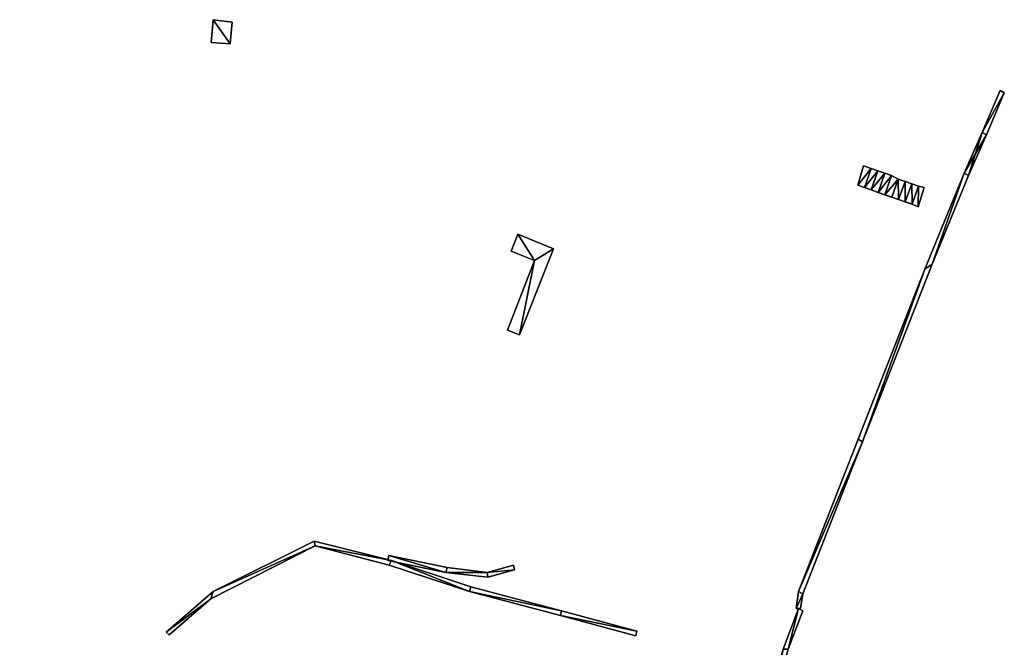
# Model space of a CAD drawing. Header units: inches. Extents: x 92370 to 92610, y 1600246 to 1600363.
# Tile 8 of 8: x 92558 to 92610, y 1600323 to 1600356. Entities that reach past the tile are written whole.
import ezdxf

# ---------------------------------------------------------------- set-up
doc = ezdxf.new("R2010")
doc.units = ezdxf.units.IN
doc.header["$MEASUREMENT"] = 0
doc.layers.add('Objekter_Mur', color=10, linetype='Continuous')

msp = doc.modelspace()

# ---------------------------------------------------------------- meshes
at = {"layer": 'Objekter_Mur', "color": 24, "true_color": 0xaa170d}
mesh = msp.add_polyface(dxfattribs=at)
corners = [(92569.332, 1600354.312, 111.064), (92568.461, 1600355.562, 111.042), (92568.344, 1600354.375, 111.078), (92569.449, 1600355.438, 111.016), (92569.332, 1600354.312, 112.59), (92568.461, 1600355.562, 111.41), (92568.344, 1600354.375, 111.41), (92569.449, 1600355.438, 112.59)]
mesh.append_faces([[corners[k] for k in face] for face in [(6, 5, 2), (5, 1, 2), (5, 7, 3), (5, 3, 1), (7, 4, 0), (7, 0, 3), (4, 6, 0), (6, 2, 0), (6, 5, 2), (5, 1, 2), (5, 7, 3), (5, 3, 1), (7, 4, 0), (7, 0, 3), (4, 7, 5), (4, 5, 6), (4, 7, 5), (4, 5, 6), (0, 3, 1), (0, 1, 2), (0, 3, 1), (0, 1, 2)]], dxfattribs={"color": 254})
mesh = msp.add_polyface(dxfattribs=at)
corners = [(92569.332, 1600354.312, 111.064), (92568.461, 1600355.562, 111.042), (92568.344, 1600354.375, 111.078), (92569.449, 1600355.438, 111.016), (92569.332, 1600354.312, 112.59), (92568.461, 1600355.562, 111.41), (92568.344, 1600354.375, 111.41), (92569.449, 1600355.438, 112.59)]
mesh.append_faces([[corners[k] for k in face] for face in [(6, 5, 2), (5, 1, 2), (5, 7, 3), (5, 3, 1), (7, 4, 0), (7, 0, 3), (4, 6, 0), (6, 2, 0), (6, 5, 2), (5, 1, 2), (5, 7, 3), (5, 3, 1), (7, 4, 0), (7, 0, 3), (4, 7, 5), (4, 5, 6), (4, 7, 5), (4, 5, 6), (0, 3, 1), (0, 1, 2), (0, 3, 1), (0, 1, 2)]])
mesh = msp.add_polyface(dxfattribs=at)
corners = [(92599.188, 1600325.625, 105.413), (92598.977, 1600325.75, 105.762), (92598.844, 1600324.875, 105.449), (92599.078, 1600324.875, 105.137), (92602.312, 1600333.562, 105.41), (92602.086, 1600333.688, 105.743), (92605.551, 1600342.562, 105.77), (92605.934, 1600342.812, 105.433), (92607.609, 1600347.562, 105.651), (92608.547, 1600349.688, 105.213), (92609.699, 1600351.75, 104.892), (92609.48, 1600351.875, 105.016), (92608.766, 1600349.562, 104.963), (92607.828, 1600347.438, 105.345), (92599.188, 1600325.625, 106.39), (92598.977, 1600325.75, 106.39), (92598.844, 1600324.875, 106.13), (92599.078, 1600324.875, 106.13), (92602.312, 1600333.562, 106.39), (92602.086, 1600333.688, 106.39), (92605.551, 1600342.562, 106.26), (92605.934, 1600342.812, 106.26), (92607.609, 1600347.562, 105.93), (92608.547, 1600349.688, 105.5), (92609.699, 1600351.75, 105.5), (92609.48, 1600351.875, 105.5), (92608.766, 1600349.562, 105.5), (92607.828, 1600347.438, 105.93)]
mesh.append_faces([[corners[k] for k in face] for face in [(16, 15, 1), (16, 1, 2), (15, 19, 1), (19, 5, 1), (19, 20, 5), (20, 6, 5), (20, 22, 6), (22, 8, 6), (22, 23, 8), (23, 9, 8), (23, 25, 9), (25, 11, 9), (25, 24, 11), (24, 10, 11), (24, 26, 12), (24, 12, 10), (26, 27, 13), (26, 13, 12), (27, 21, 7), (27, 7, 13), (21, 18, 4), (21, 4, 7), (18, 14, 0), (18, 0, 4), (14, 17, 0), (17, 3, 0), (17, 16, 2), (17, 2, 3), (16, 15, 1), (16, 1, 2), (15, 19, 1), (19, 5, 1), (19, 20, 5), (20, 6, 5), (20, 22, 6), (22, 8, 6), (22, 23, 8), (23, 9, 8), (23, 25, 9), (25, 11, 9), (25, 24, 11), (24, 10, 11), (24, 26, 12), (24, 12, 10), (26, 27, 13), (26, 13, 12), (27, 21, 7), (27, 7, 13), (21, 18, 4), (21, 4, 7), (18, 14, 0), (18, 0, 4), (14, 17, 0), (17, 3, 0), (17, 16, 2), (17, 2, 3), (22, 21, 27), (22, 27, 26), (18, 21, 20), (22, 26, 23), (14, 18, 15), (26, 24, 23), (23, 24, 25), (20, 21, 22), (18, 20, 19), (18, 19, 15), (16, 17, 14), (14, 15, 16), (22, 21, 27), (22, 27, 26), (18, 21, 20), (22, 26, 23), (14, 18, 15), (26, 24, 23), (23, 24, 25), (20, 21, 22), (18, 20, 19), (18, 19, 15), (16, 17, 14), (14, 15, 16), (13, 8, 7), (12, 9, 13), (0, 4, 1), (4, 7, 6), (13, 9, 8), (12, 10, 9), (9, 10, 11), (6, 7, 8), (4, 6, 5), (4, 5, 1), (2, 3, 0), (0, 1, 2), (13, 8, 7), (12, 9, 13), (0, 4, 1), (4, 7, 6), (13, 9, 8), (12, 10, 9), (9, 10, 11), (6, 7, 8), (4, 6, 5), (4, 5, 1), (2, 3, 0), (0, 1, 2)]], dxfattribs={"color": 254})
mesh = msp.add_polyface(dxfattribs=at)
corners = [(92599.188, 1600325.625, 105.413), (92598.977, 1600325.75, 105.762), (92598.844, 1600324.875, 105.449), (92599.078, 1600324.875, 105.137), (92602.312, 1600333.562, 105.41), (92602.086, 1600333.688, 105.743), (92605.551, 1600342.562, 105.77), (92605.934, 1600342.812, 105.433), (92607.609, 1600347.562, 105.651), (92608.547, 1600349.688, 105.213), (92609.699, 1600351.75, 104.892), (92609.48, 1600351.875, 105.016), (92608.766, 1600349.562, 104.963), (92607.828, 1600347.438, 105.345), (92599.188, 1600325.625, 106.39), (92598.977, 1600325.75, 106.39), (92598.844, 1600324.875, 106.13), (92599.078, 1600324.875, 106.13), (92602.312, 1600333.562, 106.39), (92602.086, 1600333.688, 106.39), (92605.551, 1600342.562, 106.26), (92605.934, 1600342.812, 106.26), (92607.609, 1600347.562, 105.93), (92608.547, 1600349.688, 105.5), (92609.699, 1600351.75, 105.5), (92609.48, 1600351.875, 105.5), (92608.766, 1600349.562, 105.5), (92607.828, 1600347.438, 105.93)]
mesh.append_faces([[corners[k] for k in face] for face in [(16, 15, 1), (16, 1, 2), (15, 19, 1), (19, 5, 1), (19, 20, 5), (20, 6, 5), (20, 22, 6), (22, 8, 6), (22, 23, 8), (23, 9, 8), (23, 25, 9), (25, 11, 9), (25, 24, 11), (24, 10, 11), (24, 26, 12), (24, 12, 10), (26, 27, 13), (26, 13, 12), (27, 21, 7), (27, 7, 13), (21, 18, 4), (21, 4, 7), (18, 14, 0), (18, 0, 4), (14, 17, 0), (17, 3, 0), (17, 16, 2), (17, 2, 3), (16, 15, 1), (16, 1, 2), (15, 19, 1), (19, 5, 1), (19, 20, 5), (20, 6, 5), (20, 22, 6), (22, 8, 6), (22, 23, 8), (23, 9, 8), (23, 25, 9), (25, 11, 9), (25, 24, 11), (24, 10, 11), (24, 26, 12), (24, 12, 10), (26, 27, 13), (26, 13, 12), (27, 21, 7), (27, 7, 13), (21, 18, 4), (21, 4, 7), (18, 14, 0), (18, 0, 4), (14, 17, 0), (17, 3, 0), (17, 16, 2), (17, 2, 3), (22, 21, 27), (22, 27, 26), (18, 21, 20), (22, 26, 23), (14, 18, 15), (26, 24, 23), (23, 24, 25), (20, 21, 22), (18, 20, 19), (18, 19, 15), (16, 17, 14), (14, 15, 16), (22, 21, 27), (22, 27, 26), (18, 21, 20), (22, 26, 23), (14, 18, 15), (26, 24, 23), (23, 24, 25), (20, 21, 22), (18, 20, 19), (18, 19, 15), (16, 17, 14), (14, 15, 16), (13, 8, 7), (12, 9, 13), (0, 4, 1), (4, 7, 6), (13, 9, 8), (12, 10, 9), (9, 10, 11), (6, 7, 8), (4, 6, 5), (4, 5, 1), (2, 3, 0), (0, 1, 2), (13, 8, 7), (12, 9, 13), (0, 4, 1), (4, 7, 6), (13, 9, 8), (12, 10, 9), (9, 10, 11), (6, 7, 8), (4, 6, 5), (4, 5, 1), (2, 3, 0), (0, 1, 2)]])
mesh = msp.add_polyface(dxfattribs=at)
corners = [(92602.766, 1600346.688, 108.372), (92603.109, 1600347.688, 108.372), (92603.109, 1600347.688, 107.372), (92602.766, 1600346.688, 107.372), (92603.465, 1600347.562, 108.372), (92603.465, 1600347.562, 107.372), (92603.109, 1600347.688, 108.572), (92602.754, 1600347.812, 108.572), (92602.414, 1600346.812, 108.572), (92602.766, 1600346.688, 108.572), (92602.766, 1600346.688, 107.572), (92603.109, 1600347.688, 107.572), (92602.754, 1600347.812, 107.572), (92602.414, 1600346.812, 107.572), (92602.754, 1600347.812, 108.776), (92602.363, 1600347.938, 108.776), (92602.062, 1600346.938, 108.776), (92602.414, 1600346.812, 108.776), (92602.363, 1600347.938, 107.776), (92602.062, 1600346.938, 107.776), (92602.754, 1600347.812, 107.776), (92602.414, 1600346.812, 107.776), (92603.121, 1600346.562, 108.372), (92603.121, 1600346.562, 107.372), (92603.121, 1600346.562, 108.172), (92603.465, 1600347.562, 108.172), (92603.465, 1600347.562, 107.172), (92603.121, 1600346.562, 107.172)]
mesh.append_faces([[corners[k] for k in face] for face in [(0, 1, 2), (0, 2, 3), (1, 4, 5), (1, 5, 2), (6, 7, 8), (6, 8, 9), (6, 9, 10), (6, 10, 11), (8, 7, 12), (8, 12, 13), (6, 9, 10), (6, 10, 11), (8, 7, 12), (8, 12, 13), (14, 15, 16), (14, 16, 17), (16, 15, 18), (16, 18, 19), (15, 14, 20), (15, 20, 18), (14, 17, 21), (14, 21, 20), (16, 15, 18), (16, 18, 19), (4, 1, 0), (4, 0, 22), (17, 16, 19), (17, 19, 21), (15, 14, 20), (15, 20, 18), (7, 6, 11), (7, 11, 12), (17, 16, 19), (17, 19, 21), (14, 15, 16), (14, 16, 17), (14, 17, 21), (14, 21, 20), (6, 7, 8), (6, 8, 9), (9, 8, 13), (9, 13, 10), (7, 6, 11), (7, 11, 12), (9, 8, 13), (9, 13, 10), (22, 0, 3), (22, 0, 3), (22, 3, 23), (24, 25, 26), (24, 26, 27), (4, 22, 23), (4, 23, 5), (1, 4, 5), (1, 5, 2), (24, 25, 26), (24, 26, 27), (4, 1, 0), (4, 0, 22), (4, 22, 23), (0, 1, 2), (0, 2, 3)]], dxfattribs={"color": 254})
mesh = msp.add_polyface(dxfattribs=at)
corners = [(92602.766, 1600346.688, 108.372), (92603.109, 1600347.688, 108.372), (92603.109, 1600347.688, 107.372), (92602.766, 1600346.688, 107.372), (92603.465, 1600347.562, 108.372), (92603.465, 1600347.562, 107.372), (92603.109, 1600347.688, 108.572), (92602.754, 1600347.812, 108.572), (92602.414, 1600346.812, 108.572), (92602.766, 1600346.688, 108.572), (92602.766, 1600346.688, 107.572), (92603.109, 1600347.688, 107.572), (92602.754, 1600347.812, 107.572), (92602.414, 1600346.812, 107.572), (92602.754, 1600347.812, 108.776), (92602.363, 1600347.938, 108.776), (92602.062, 1600346.938, 108.776), (92602.414, 1600346.812, 108.776), (92602.363, 1600347.938, 107.776), (92602.062, 1600346.938, 107.776), (92602.754, 1600347.812, 107.776), (92602.414, 1600346.812, 107.776), (92603.121, 1600346.562, 108.372), (92603.121, 1600346.562, 107.372), (92603.121, 1600346.562, 108.172), (92603.465, 1600347.562, 108.172), (92603.465, 1600347.562, 107.172), (92603.121, 1600346.562, 107.172)]
mesh.append_faces([[corners[k] for k in face] for face in [(0, 1, 2), (0, 2, 3), (1, 4, 5), (1, 5, 2), (6, 7, 8), (6, 8, 9), (6, 9, 10), (6, 10, 11), (8, 7, 12), (8, 12, 13), (6, 9, 10), (6, 10, 11), (8, 7, 12), (8, 12, 13), (14, 15, 16), (14, 16, 17), (16, 15, 18), (16, 18, 19), (15, 14, 20), (15, 20, 18), (14, 17, 21), (14, 21, 20), (16, 15, 18), (16, 18, 19), (4, 1, 0), (4, 0, 22), (17, 16, 19), (17, 19, 21), (15, 14, 20), (15, 20, 18), (7, 6, 11), (7, 11, 12), (17, 16, 19), (17, 19, 21), (14, 15, 16), (14, 16, 17), (14, 17, 21), (14, 21, 20), (6, 7, 8), (6, 8, 9), (9, 8, 13), (9, 13, 10), (7, 6, 11), (7, 11, 12), (9, 8, 13), (9, 13, 10), (22, 0, 3), (22, 0, 3), (22, 3, 23), (24, 25, 26), (24, 26, 27), (4, 22, 23), (4, 23, 5), (1, 4, 5), (1, 5, 2), (24, 25, 26), (24, 26, 27), (4, 1, 0), (4, 0, 22), (4, 22, 23), (0, 1, 2), (0, 2, 3)]])
mesh = msp.add_polyface(dxfattribs=at)
corners = [(92537.344, 1600347.562, 111.25), (92536.574, 1600342.438, 111.25), (92536.574, 1600342.438, 110.976), (92586.129, 1600296.875, 105.061), (92586.535, 1600298, 105.061), (92586.535, 1600298, 104.061), (92586.129, 1600296.875, 104.061), (92586.535, 1600298, 105.261), (92586.219, 1600298.125, 105.261), (92585.809, 1600297, 105.261), (92586.129, 1600296.875, 105.261), (92586.129, 1600296.875, 104.261), (92586.535, 1600298, 104.261), (92586.219, 1600298.125, 104.261), (92585.809, 1600297, 104.261), (92586.219, 1600298.125, 105.446), (92585.941, 1600298.25, 105.446), (92585.809, 1600297, 105.446), (92585.543, 1600297.062, 105.446), (92585.809, 1600297, 104.446), (92586.219, 1600298.125, 104.446), (92585.941, 1600298.25, 104.446), (92585.543, 1600297.062, 104.446), (92586.449, 1600296.75, 105.061), (92586.449, 1600296.75, 104.061), (92536.355, 1600342.562, 111.25), (92536.355, 1600342.562, 111.052), (92535.746, 1600341.375, 111.151), (92535.996, 1600341.375, 111.25), (92535.996, 1600341.375, 111.083), (92535.746, 1600341.375, 111.25)]
mesh.append_faces([[corners[k] for k in face] for face in [(0, 1, 2), (3, 4, 5), (3, 5, 6), (3, 4, 5), (3, 5, 6), (7, 8, 9), (7, 9, 10), (7, 10, 11), (7, 11, 12), (7, 10, 11), (7, 11, 12), (9, 8, 13), (9, 13, 14), (15, 16, 17), (16, 18, 17), (15, 16, 17), (16, 18, 17), (15, 17, 19), (15, 19, 20), (18, 16, 21), (18, 21, 22), (16, 15, 20), (16, 20, 21), (15, 17, 19), (15, 19, 20), (18, 16, 21), (18, 21, 22), (7, 8, 9), (7, 9, 10), (23, 3, 6), (23, 6, 24), (23, 3, 6), (23, 6, 24), (9, 8, 13), (9, 13, 14), (10, 9, 14), (10, 14, 11), (17, 18, 22), (17, 22, 19), (16, 15, 20), (16, 20, 21), (17, 18, 22), (17, 22, 19), (8, 7, 12), (8, 12, 13), (10, 9, 14), (10, 14, 11), (8, 7, 12), (8, 12, 13), (25, 26, 27), (1, 28, 29), (1, 29, 2), (25, 26, 27), (1, 25, 28), (1, 28, 29), (1, 29, 2), (28, 25, 30), (1, 25, 28), (26, 27, 29), (2, 26, 29), (26, 27, 29), (2, 26, 29)]], dxfattribs={"color": 254})
mesh = msp.add_polyface(dxfattribs=at)
corners = [(92537.344, 1600347.562, 111.25), (92536.574, 1600342.438, 111.25), (92536.574, 1600342.438, 110.976), (92586.129, 1600296.875, 105.061), (92586.535, 1600298, 105.061), (92586.535, 1600298, 104.061), (92586.129, 1600296.875, 104.061), (92586.535, 1600298, 105.261), (92586.219, 1600298.125, 105.261), (92585.809, 1600297, 105.261), (92586.129, 1600296.875, 105.261), (92586.129, 1600296.875, 104.261), (92586.535, 1600298, 104.261), (92586.219, 1600298.125, 104.261), (92585.809, 1600297, 104.261), (92586.219, 1600298.125, 105.446), (92585.941, 1600298.25, 105.446), (92585.809, 1600297, 105.446), (92585.543, 1600297.062, 105.446), (92585.809, 1600297, 104.446), (92586.219, 1600298.125, 104.446), (92585.941, 1600298.25, 104.446), (92585.543, 1600297.062, 104.446), (92586.449, 1600296.75, 105.061), (92586.449, 1600296.75, 104.061), (92536.355, 1600342.562, 111.25), (92536.355, 1600342.562, 111.052), (92535.746, 1600341.375, 111.151), (92535.996, 1600341.375, 111.25), (92535.996, 1600341.375, 111.083), (92535.746, 1600341.375, 111.25)]
mesh.append_faces([[corners[k] for k in face] for face in [(0, 1, 2), (3, 4, 5), (3, 5, 6), (3, 4, 5), (3, 5, 6), (7, 8, 9), (7, 9, 10), (7, 10, 11), (7, 11, 12), (7, 10, 11), (7, 11, 12), (9, 8, 13), (9, 13, 14), (15, 16, 17), (16, 18, 17), (15, 16, 17), (16, 18, 17), (15, 17, 19), (15, 19, 20), (18, 16, 21), (18, 21, 22), (16, 15, 20), (16, 20, 21), (15, 17, 19), (15, 19, 20), (18, 16, 21), (18, 21, 22), (7, 8, 9), (7, 9, 10), (23, 3, 6), (23, 6, 24), (23, 3, 6), (23, 6, 24), (9, 8, 13), (9, 13, 14), (10, 9, 14), (10, 14, 11), (17, 18, 22), (17, 22, 19), (16, 15, 20), (16, 20, 21), (17, 18, 22), (17, 22, 19), (8, 7, 12), (8, 12, 13), (10, 9, 14), (10, 14, 11), (8, 7, 12), (8, 12, 13), (25, 26, 27), (1, 28, 29), (1, 29, 2), (25, 26, 27), (1, 25, 28), (1, 28, 29), (1, 29, 2), (28, 25, 30), (1, 25, 28), (26, 27, 29), (2, 26, 29), (26, 27, 29), (2, 26, 29)]])
mesh = msp.add_polyface(dxfattribs=at)
corners = [(92603.828, 1600346.312, 107.771), (92604.172, 1600347.25, 107.771), (92604.172, 1600347.25, 106.771), (92603.828, 1600346.312, 106.771), (92604.523, 1600347.125, 107.771), (92604.523, 1600347.125, 106.771), (92604.523, 1600347.125, 107.571), (92604.879, 1600347, 107.571), (92604.879, 1600347, 106.571), (92604.523, 1600347.125, 106.571), (92604.184, 1600346.188, 107.771), (92604.535, 1600346.062, 106.571), (92605.234, 1600346.875, 107.371), (92604.879, 1600347, 107.371), (92604.891, 1600345.938, 107.371), (92605.234, 1600346.875, 106.371), (92604.879, 1600347, 106.371), (92603.816, 1600347.438, 108.172), (92603.465, 1600347.562, 108.172), (92603.121, 1600346.562, 108.172), (92603.477, 1600346.438, 108.172), (92603.816, 1600347.438, 107.972), (92604.172, 1600347.25, 107.972), (92604.172, 1600347.25, 106.972), (92603.816, 1600347.438, 106.972), (92603.477, 1600346.438, 107.972), (92603.828, 1600346.312, 107.972), (92603.828, 1600346.312, 106.972), (92603.816, 1600347.438, 107.172), (92603.465, 1600347.562, 107.172), (92603.477, 1600346.438, 106.972), (92604.184, 1600346.188, 107.571), (92604.535, 1600346.062, 107.371), (92605.234, 1600346.875, 107.237), (92605.52, 1600346.812, 107.237), (92605.52, 1600346.812, 106.237), (92605.234, 1600346.875, 106.237), (92604.535, 1600346.062, 107.571), (92604.184, 1600346.188, 106.771), (92603.477, 1600346.438, 107.172), (92603.465, 1600347.562, 108.372), (92603.121, 1600346.562, 107.372), (92603.465, 1600347.562, 107.372)]
mesh.append_faces([[corners[k] for k in face] for face in [(0, 1, 2), (0, 2, 3), (1, 4, 5), (1, 5, 2), (6, 7, 8), (6, 8, 9), (4, 1, 10), (7, 11, 8), (6, 7, 8), (6, 8, 9), (12, 13, 14), (13, 12, 15), (13, 15, 16), (12, 13, 14), (13, 12, 15), (13, 15, 16), (1, 4, 5), (1, 5, 2), (17, 18, 19), (17, 19, 20), (21, 22, 23), (21, 23, 24), (17, 18, 19), (17, 19, 20), (22, 21, 25), (22, 25, 26), (21, 22, 23), (21, 23, 24), (22, 26, 27), (22, 27, 23), (18, 17, 28), (18, 28, 29), (18, 17, 28), (18, 28, 29), (22, 26, 27), (22, 27, 23), (25, 21, 24), (25, 24, 30), (0, 1, 2), (0, 2, 3), (4, 1, 10), (31, 6, 9), (7, 11, 8), (32, 13, 16), (32, 13, 16), (33, 34, 35), (33, 35, 36), (33, 34, 35), (33, 35, 36), (7, 6, 37), (7, 6, 37), (31, 6, 9), (4, 38, 5), (4, 38, 5), (22, 21, 25), (22, 25, 26), (25, 21, 24), (25, 24, 30), (17, 20, 39), (17, 39, 28), (17, 20, 39), (17, 39, 28), (40, 41, 42)]], dxfattribs={"color": 254})
mesh = msp.add_polyface(dxfattribs=at)
corners = [(92603.828, 1600346.312, 107.771), (92604.172, 1600347.25, 107.771), (92604.172, 1600347.25, 106.771), (92603.828, 1600346.312, 106.771), (92604.523, 1600347.125, 107.771), (92604.523, 1600347.125, 106.771), (92604.523, 1600347.125, 107.571), (92604.879, 1600347, 107.571), (92604.879, 1600347, 106.571), (92604.523, 1600347.125, 106.571), (92604.184, 1600346.188, 107.771), (92604.535, 1600346.062, 106.571), (92605.234, 1600346.875, 107.371), (92604.879, 1600347, 107.371), (92604.891, 1600345.938, 107.371), (92605.234, 1600346.875, 106.371), (92604.879, 1600347, 106.371), (92603.816, 1600347.438, 108.172), (92603.465, 1600347.562, 108.172), (92603.121, 1600346.562, 108.172), (92603.477, 1600346.438, 108.172), (92603.816, 1600347.438, 107.972), (92604.172, 1600347.25, 107.972), (92604.172, 1600347.25, 106.972), (92603.816, 1600347.438, 106.972), (92603.477, 1600346.438, 107.972), (92603.828, 1600346.312, 107.972), (92603.828, 1600346.312, 106.972), (92603.816, 1600347.438, 107.172), (92603.465, 1600347.562, 107.172), (92603.477, 1600346.438, 106.972), (92604.184, 1600346.188, 107.571), (92604.535, 1600346.062, 107.371), (92605.234, 1600346.875, 107.237), (92605.52, 1600346.812, 107.237), (92605.52, 1600346.812, 106.237), (92605.234, 1600346.875, 106.237), (92604.535, 1600346.062, 107.571), (92604.184, 1600346.188, 106.771), (92603.477, 1600346.438, 107.172), (92603.465, 1600347.562, 108.372), (92603.121, 1600346.562, 107.372), (92603.465, 1600347.562, 107.372)]
mesh.append_faces([[corners[k] for k in face] for face in [(0, 1, 2), (0, 2, 3), (1, 4, 5), (1, 5, 2), (6, 7, 8), (6, 8, 9), (4, 1, 10), (7, 11, 8), (6, 7, 8), (6, 8, 9), (12, 13, 14), (13, 12, 15), (13, 15, 16), (12, 13, 14), (13, 12, 15), (13, 15, 16), (1, 4, 5), (1, 5, 2), (17, 18, 19), (17, 19, 20), (21, 22, 23), (21, 23, 24), (17, 18, 19), (17, 19, 20), (22, 21, 25), (22, 25, 26), (21, 22, 23), (21, 23, 24), (22, 26, 27), (22, 27, 23), (18, 17, 28), (18, 28, 29), (18, 17, 28), (18, 28, 29), (22, 26, 27), (22, 27, 23), (25, 21, 24), (25, 24, 30), (0, 1, 2), (0, 2, 3), (4, 1, 10), (31, 6, 9), (7, 11, 8), (32, 13, 16), (32, 13, 16), (33, 34, 35), (33, 35, 36), (33, 34, 35), (33, 35, 36), (7, 6, 37), (7, 6, 37), (31, 6, 9), (4, 38, 5), (4, 38, 5), (22, 21, 25), (22, 25, 26), (25, 21, 24), (25, 24, 30), (17, 20, 39), (17, 39, 28), (17, 20, 39), (17, 39, 28), (40, 41, 42)]])
mesh = msp.add_polyface(dxfattribs=at)
corners = [(92604.184, 1600346.188, 107.771), (92603.828, 1600346.312, 107.771), (92603.828, 1600346.312, 106.771), (92604.184, 1600346.188, 106.771), (92604.172, 1600347.25, 107.771), (92604.879, 1600347, 107.571), (92604.535, 1600346.062, 107.571), (92604.535, 1600346.062, 106.571), (92604.184, 1600346.188, 107.571), (92604.184, 1600346.188, 106.571), (92604.879, 1600347, 107.371), (92604.535, 1600346.062, 107.371), (92604.891, 1600345.938, 107.371), (92604.535, 1600346.062, 106.371), (92604.891, 1600345.938, 106.371), (92603.828, 1600346.312, 107.972), (92603.477, 1600346.438, 107.972), (92603.477, 1600346.438, 106.972), (92603.828, 1600346.312, 106.972), (92587.797, 1600297.562, 104.261), (92588.113, 1600297.438, 104.261), (92588.113, 1600297.438, 103.261), (92587.797, 1600297.562, 103.261), (92603.121, 1600346.562, 108.372), (92602.766, 1600346.688, 107.372), (92603.121, 1600346.562, 107.372), (92603.477, 1600346.438, 108.172), (92603.121, 1600346.562, 108.172), (92603.121, 1600346.562, 107.172), (92603.477, 1600346.438, 107.172), (92587.48, 1600297.688, 104.461), (92587.797, 1600297.562, 104.461), (92587.797, 1600297.562, 103.461), (92587.48, 1600297.688, 103.461), (92604.523, 1600347.125, 106.571), (92604.879, 1600347, 106.371), (92605.234, 1600346.875, 107.371), (92605.234, 1600346.875, 106.371), (92605.207, 1600345.812, 107.237), (92605.52, 1600346.812, 107.237), (92605.234, 1600346.875, 107.237), (92604.891, 1600345.938, 107.237), (92604.891, 1600345.938, 106.237), (92605.207, 1600345.812, 106.237), (92605.234, 1600346.875, 106.237), (92605.52, 1600346.812, 106.237), (92604.523, 1600347.125, 107.571), (92604.523, 1600347.125, 107.771)]
mesh.append_faces([[corners[k] for k in face] for face in [(0, 1, 2), (0, 2, 3), (4, 1, 0), (5, 6, 7), (6, 8, 9), (6, 9, 7), (10, 11, 12), (6, 8, 9), (6, 9, 7), (10, 11, 12), (12, 11, 13), (12, 13, 14), (15, 16, 17), (15, 17, 18), (15, 16, 17), (15, 17, 18), (19, 20, 21), (19, 21, 22), (19, 20, 21), (19, 21, 22), (23, 24, 25), (26, 27, 28), (26, 28, 29), (30, 31, 32), (30, 32, 33), (30, 31, 32), (30, 32, 33), (4, 1, 0), (8, 34, 9), (5, 6, 7), (11, 35, 13), (12, 11, 13), (12, 13, 14), (11, 35, 13), (36, 12, 14), (36, 14, 37), (38, 39, 40), (38, 40, 41), (38, 39, 40), (38, 40, 41), (38, 41, 42), (38, 42, 43), (41, 40, 44), (41, 44, 42), (39, 38, 43), (39, 43, 45), (38, 41, 42), (38, 42, 43), (41, 40, 44), (41, 44, 42), (39, 38, 43), (39, 43, 45), (36, 12, 14), (36, 14, 37), (46, 8, 6), (46, 8, 6), (8, 34, 9), (47, 0, 3), (47, 0, 3), (0, 1, 2), (0, 2, 3), (26, 27, 28), (26, 28, 29)]], dxfattribs={"color": 254})
mesh = msp.add_polyface(dxfattribs=at)
corners = [(92604.184, 1600346.188, 107.771), (92603.828, 1600346.312, 107.771), (92603.828, 1600346.312, 106.771), (92604.184, 1600346.188, 106.771), (92604.172, 1600347.25, 107.771), (92604.879, 1600347, 107.571), (92604.535, 1600346.062, 107.571), (92604.535, 1600346.062, 106.571), (92604.184, 1600346.188, 107.571), (92604.184, 1600346.188, 106.571), (92604.879, 1600347, 107.371), (92604.535, 1600346.062, 107.371), (92604.891, 1600345.938, 107.371), (92604.535, 1600346.062, 106.371), (92604.891, 1600345.938, 106.371), (92603.828, 1600346.312, 107.972), (92603.477, 1600346.438, 107.972), (92603.477, 1600346.438, 106.972), (92603.828, 1600346.312, 106.972), (92587.797, 1600297.562, 104.261), (92588.113, 1600297.438, 104.261), (92588.113, 1600297.438, 103.261), (92587.797, 1600297.562, 103.261), (92603.121, 1600346.562, 108.372), (92602.766, 1600346.688, 107.372), (92603.121, 1600346.562, 107.372), (92603.477, 1600346.438, 108.172), (92603.121, 1600346.562, 108.172), (92603.121, 1600346.562, 107.172), (92603.477, 1600346.438, 107.172), (92587.48, 1600297.688, 104.461), (92587.797, 1600297.562, 104.461), (92587.797, 1600297.562, 103.461), (92587.48, 1600297.688, 103.461), (92604.523, 1600347.125, 106.571), (92604.879, 1600347, 106.371), (92605.234, 1600346.875, 107.371), (92605.234, 1600346.875, 106.371), (92605.207, 1600345.812, 107.237), (92605.52, 1600346.812, 107.237), (92605.234, 1600346.875, 107.237), (92604.891, 1600345.938, 107.237), (92604.891, 1600345.938, 106.237), (92605.207, 1600345.812, 106.237), (92605.234, 1600346.875, 106.237), (92605.52, 1600346.812, 106.237), (92604.523, 1600347.125, 107.571), (92604.523, 1600347.125, 107.771)]
mesh.append_faces([[corners[k] for k in face] for face in [(0, 1, 2), (0, 2, 3), (4, 1, 0), (5, 6, 7), (6, 8, 9), (6, 9, 7), (10, 11, 12), (6, 8, 9), (6, 9, 7), (10, 11, 12), (12, 11, 13), (12, 13, 14), (15, 16, 17), (15, 17, 18), (15, 16, 17), (15, 17, 18), (19, 20, 21), (19, 21, 22), (19, 20, 21), (19, 21, 22), (23, 24, 25), (26, 27, 28), (26, 28, 29), (30, 31, 32), (30, 32, 33), (30, 31, 32), (30, 32, 33), (4, 1, 0), (8, 34, 9), (5, 6, 7), (11, 35, 13), (12, 11, 13), (12, 13, 14), (11, 35, 13), (36, 12, 14), (36, 14, 37), (38, 39, 40), (38, 40, 41), (38, 39, 40), (38, 40, 41), (38, 41, 42), (38, 42, 43), (41, 40, 44), (41, 44, 42), (39, 38, 43), (39, 43, 45), (38, 41, 42), (38, 42, 43), (41, 40, 44), (41, 44, 42), (39, 38, 43), (39, 43, 45), (36, 12, 14), (36, 14, 37), (46, 8, 6), (46, 8, 6), (8, 34, 9), (47, 0, 3), (47, 0, 3), (0, 1, 2), (0, 2, 3), (26, 27, 28), (26, 28, 29)]])
mesh = msp.add_polyface(dxfattribs=at)
corners = [(92584.34, 1600344.375, 109.626), (92585.207, 1600343, 109.597), (92586.195, 1600343.625, 109.511), (92584.426, 1600339.125, 109.42), (92583.988, 1600343.5, 109.673), (92583.793, 1600339.375, 109.42), (92584.34, 1600344.375, 110.32), (92585.207, 1600343, 110.32), (92586.195, 1600343.625, 110.32), (92584.426, 1600339.125, 109.47), (92583.988, 1600343.5, 110.32), (92583.793, 1600339.375, 109.47)]
mesh.append_faces([[corners[k] for k in face] for face in [(10, 6, 4), (6, 0, 4), (6, 8, 0), (8, 2, 0), (8, 9, 2), (9, 3, 2), (9, 11, 5), (9, 5, 3), (11, 7, 1), (11, 1, 5), (7, 10, 4), (7, 4, 1), (10, 6, 4), (6, 0, 4), (6, 8, 0), (8, 2, 0), (8, 9, 2), (9, 3, 2), (9, 11, 5), (9, 5, 3), (11, 7, 1), (11, 1, 5), (7, 10, 4), (7, 4, 1), (9, 7, 11), (6, 10, 7), (8, 7, 9), (6, 7, 8), (9, 7, 11), (6, 10, 7), (8, 7, 9), (6, 7, 8), (3, 1, 5), (0, 4, 1), (2, 1, 3), (0, 1, 2), (3, 1, 5), (0, 4, 1), (2, 1, 3), (0, 1, 2)]], dxfattribs={"color": 254})
mesh = msp.add_polyface(dxfattribs=at)
corners = [(92584.34, 1600344.375, 109.626), (92585.207, 1600343, 109.597), (92586.195, 1600343.625, 109.511), (92584.426, 1600339.125, 109.42), (92583.988, 1600343.5, 109.673), (92583.793, 1600339.375, 109.42), (92584.34, 1600344.375, 110.32), (92585.207, 1600343, 110.32), (92586.195, 1600343.625, 110.32), (92584.426, 1600339.125, 109.47), (92583.988, 1600343.5, 110.32), (92583.793, 1600339.375, 109.47)]
mesh.append_faces([[corners[k] for k in face] for face in [(10, 6, 4), (6, 0, 4), (6, 8, 0), (8, 2, 0), (8, 9, 2), (9, 3, 2), (9, 11, 5), (9, 5, 3), (11, 7, 1), (11, 1, 5), (7, 10, 4), (7, 4, 1), (10, 6, 4), (6, 0, 4), (6, 8, 0), (8, 2, 0), (8, 9, 2), (9, 3, 2), (9, 11, 5), (9, 5, 3), (11, 7, 1), (11, 1, 5), (7, 10, 4), (7, 4, 1), (9, 7, 11), (6, 10, 7), (8, 7, 9), (6, 7, 8), (9, 7, 11), (6, 10, 7), (8, 7, 9), (6, 7, 8), (3, 1, 5), (0, 4, 1), (2, 1, 3), (0, 1, 2), (3, 1, 5), (0, 4, 1), (2, 1, 3), (0, 1, 2)]])
mesh = msp.add_polyface(dxfattribs=at)
corners = [(92568.461, 1600325.75, 108.866), (92566.004, 1600323.625, 108.731), (92568.336, 1600325.375, 108.82), (92566.16, 1600323.5, 108.715), (92573.773, 1600328.125, 108.941), (92573.719, 1600328.375, 108.98), (92577.758, 1600327.375, 108.956), (92581.809, 1600325.75, 108.33), (92581.887, 1600326, 108.33), (92577.633, 1600327.125, 108.961), (92568.461, 1600325.75, 108.96), (92566.004, 1600323.625, 108.81), (92568.336, 1600325.375, 108.96), (92566.16, 1600323.5, 108.81), (92573.773, 1600328.125, 109.06), (92573.719, 1600328.375, 109.06), (92577.758, 1600327.375, 109.04), (92581.809, 1600325.75, 108.38), (92581.887, 1600326, 108.38), (92577.633, 1600327.125, 109.04)]
mesh.append_faces([[corners[k] for k in face] for face in [(11, 10, 0), (11, 0, 1), (10, 15, 5), (10, 5, 0), (15, 16, 5), (16, 6, 5), (16, 18, 6), (18, 8, 6), (18, 17, 7), (18, 7, 8), (17, 19, 9), (17, 9, 7), (19, 14, 4), (19, 4, 9), (14, 12, 4), (12, 2, 4), (12, 13, 2), (13, 3, 2), (13, 11, 1), (13, 1, 3), (11, 10, 0), (11, 0, 1), (10, 15, 5), (10, 5, 0), (15, 16, 5), (16, 6, 5), (16, 18, 6), (18, 8, 6), (18, 17, 7), (18, 7, 8), (17, 19, 9), (17, 9, 7), (19, 14, 4), (19, 4, 9), (14, 12, 4), (12, 2, 4), (12, 13, 2), (13, 3, 2), (13, 11, 1), (13, 1, 3), (14, 10, 12), (19, 16, 14), (17, 16, 19), (17, 18, 16), (16, 15, 14), (14, 15, 10), (11, 13, 12), (10, 11, 12), (14, 10, 12), (19, 16, 14), (17, 16, 19), (17, 18, 16), (16, 15, 14), (14, 15, 10), (11, 13, 12), (10, 11, 12), (4, 0, 2), (9, 6, 4), (7, 6, 9), (7, 8, 6), (6, 5, 4), (4, 5, 0), (1, 3, 2), (0, 1, 2), (4, 0, 2), (9, 6, 4), (7, 6, 9), (7, 8, 6), (6, 5, 4), (4, 5, 0), (1, 3, 2), (0, 1, 2)]], dxfattribs={"color": 254})
mesh = msp.add_polyface(dxfattribs=at)
corners = [(92568.461, 1600325.75, 108.866), (92566.004, 1600323.625, 108.731), (92568.336, 1600325.375, 108.82), (92566.16, 1600323.5, 108.715), (92573.773, 1600328.125, 108.941), (92573.719, 1600328.375, 108.98), (92577.758, 1600327.375, 108.956), (92581.809, 1600325.75, 108.33), (92581.887, 1600326, 108.33), (92577.633, 1600327.125, 108.961), (92568.461, 1600325.75, 108.96), (92566.004, 1600323.625, 108.81), (92568.336, 1600325.375, 108.96), (92566.16, 1600323.5, 108.81), (92573.773, 1600328.125, 109.06), (92573.719, 1600328.375, 109.06), (92577.758, 1600327.375, 109.04), (92581.809, 1600325.75, 108.38), (92581.887, 1600326, 108.38), (92577.633, 1600327.125, 109.04)]
mesh.append_faces([[corners[k] for k in face] for face in [(11, 10, 0), (11, 0, 1), (10, 15, 5), (10, 5, 0), (15, 16, 5), (16, 6, 5), (16, 18, 6), (18, 8, 6), (18, 17, 7), (18, 7, 8), (17, 19, 9), (17, 9, 7), (19, 14, 4), (19, 4, 9), (14, 12, 4), (12, 2, 4), (12, 13, 2), (13, 3, 2), (13, 11, 1), (13, 1, 3), (11, 10, 0), (11, 0, 1), (10, 15, 5), (10, 5, 0), (15, 16, 5), (16, 6, 5), (16, 18, 6), (18, 8, 6), (18, 17, 7), (18, 7, 8), (17, 19, 9), (17, 9, 7), (19, 14, 4), (19, 4, 9), (14, 12, 4), (12, 2, 4), (12, 13, 2), (13, 3, 2), (13, 11, 1), (13, 1, 3), (14, 10, 12), (19, 16, 14), (17, 16, 19), (17, 18, 16), (16, 15, 14), (14, 15, 10), (11, 13, 12), (10, 11, 12), (14, 10, 12), (19, 16, 14), (17, 16, 19), (17, 18, 16), (16, 15, 14), (14, 15, 10), (11, 13, 12), (10, 11, 12), (4, 0, 2), (9, 6, 4), (7, 6, 9), (7, 8, 6), (6, 5, 4), (4, 5, 0), (1, 3, 2), (0, 1, 2), (4, 0, 2), (9, 6, 4), (7, 6, 9), (7, 8, 6), (6, 5, 4), (4, 5, 0), (1, 3, 2), (0, 1, 2)]])
mesh = msp.add_polyface(dxfattribs=at)
corners = [(92580.652, 1600327, 109.18), (92580.652, 1600327, 108.923), (92577.605, 1600327.625, 109.049), (92577.605, 1600327.625, 109.11), (92582.77, 1600326.5, 109.11), (92580.582, 1600326.75, 108.818), (92582.77, 1600326.5, 108.82), (92580.582, 1600326.75, 109.18), (92584.164, 1600326.875, 109.13), (92584.164, 1600326.875, 108.841), (92584.102, 1600327.125, 108.98), (92584.102, 1600327.125, 109.13), (92582.738, 1600326.75, 108.993), (92577.559, 1600327.375, 109.003), (92577.559, 1600327.375, 109.11), (92582.738, 1600326.75, 109.11)]
mesh.append_faces([[corners[k] for k in face] for face in [(7, 14, 13), (7, 13, 5), (15, 11, 10), (15, 10, 12), (0, 15, 1), (15, 12, 1), (0, 15, 1), (15, 12, 1), (8, 4, 9), (4, 6, 9), (15, 11, 10), (15, 10, 12), (7, 14, 13), (7, 13, 5), (8, 4, 9), (4, 6, 9), (11, 8, 10), (8, 9, 10), (15, 0, 7), (3, 14, 7), (0, 3, 7), (4, 15, 7), (4, 8, 15), (15, 8, 11), (14, 3, 2), (14, 2, 13), (12, 1, 5), (2, 13, 5), (1, 2, 5), (6, 12, 5), (6, 9, 12), (12, 9, 10), (4, 7, 5), (4, 5, 6), (15, 0, 7), (3, 14, 7), (0, 3, 7), (4, 15, 7), (4, 8, 15), (15, 8, 11), (14, 3, 2), (14, 2, 13), (12, 1, 5), (2, 13, 5), (1, 2, 5), (6, 12, 5), (6, 9, 12), (12, 9, 10), (11, 8, 10), (8, 9, 10), (4, 7, 5), (4, 5, 6), (3, 0, 2), (0, 1, 2), (3, 0, 2), (0, 1, 2)]], dxfattribs={"color": 254})
mesh = msp.add_polyface(dxfattribs=at)
corners = [(92580.652, 1600327, 109.18), (92580.652, 1600327, 108.923), (92577.605, 1600327.625, 109.049), (92577.605, 1600327.625, 109.11), (92582.77, 1600326.5, 109.11), (92580.582, 1600326.75, 108.818), (92582.77, 1600326.5, 108.82), (92580.582, 1600326.75, 109.18), (92584.164, 1600326.875, 109.13), (92584.164, 1600326.875, 108.841), (92584.102, 1600327.125, 108.98), (92584.102, 1600327.125, 109.13), (92582.738, 1600326.75, 108.993), (92577.559, 1600327.375, 109.003), (92577.559, 1600327.375, 109.11), (92582.738, 1600326.75, 109.11)]
mesh.append_faces([[corners[k] for k in face] for face in [(7, 14, 13), (7, 13, 5), (15, 11, 10), (15, 10, 12), (0, 15, 1), (15, 12, 1), (0, 15, 1), (15, 12, 1), (8, 4, 9), (4, 6, 9), (15, 11, 10), (15, 10, 12), (7, 14, 13), (7, 13, 5), (8, 4, 9), (4, 6, 9), (11, 8, 10), (8, 9, 10), (15, 0, 7), (3, 14, 7), (0, 3, 7), (4, 15, 7), (4, 8, 15), (15, 8, 11), (14, 3, 2), (14, 2, 13), (12, 1, 5), (2, 13, 5), (1, 2, 5), (6, 12, 5), (6, 9, 12), (12, 9, 10), (4, 7, 5), (4, 5, 6), (15, 0, 7), (3, 14, 7), (0, 3, 7), (4, 15, 7), (4, 8, 15), (15, 8, 11), (14, 3, 2), (14, 2, 13), (12, 1, 5), (2, 13, 5), (1, 2, 5), (6, 12, 5), (6, 9, 12), (12, 9, 10), (11, 8, 10), (8, 9, 10), (4, 7, 5), (4, 5, 6), (3, 0, 2), (0, 1, 2), (3, 0, 2), (0, 1, 2)]])
mesh = msp.add_polyface(dxfattribs=at)
corners = [(92590.547, 1600323.688, 106.84), (92586.621, 1600324.75, 107.487), (92586.559, 1600324.5, 107.396), (92590.484, 1600323.438, 106.809), (92581.879, 1600326, 108.33), (92581.816, 1600325.75, 108.33), (92581.816, 1600325.75, 108.38), (92586.621, 1600324.75, 107.86), (92581.879, 1600326, 108.38), (92586.559, 1600324.5, 107.86), (92590.547, 1600323.688, 106.89), (92590.484, 1600323.438, 106.89)]
mesh.append_faces([[corners[k] for k in face] for face in [(8, 7, 4), (7, 1, 4), (7, 10, 1), (10, 0, 1), (10, 11, 0), (11, 3, 0), (11, 9, 2), (11, 2, 3), (9, 6, 5), (9, 5, 2), (6, 8, 4), (6, 4, 5), (8, 7, 4), (7, 1, 4), (7, 10, 1), (10, 0, 1), (10, 11, 0), (11, 3, 0), (11, 9, 2), (11, 2, 3), (9, 6, 5), (9, 5, 2), (6, 8, 4), (6, 4, 5), (7, 6, 9), (11, 10, 9), (9, 10, 7), (6, 7, 8), (7, 6, 9), (11, 10, 9), (9, 10, 7), (6, 7, 8), (1, 5, 2), (1, 4, 5), (3, 0, 2), (0, 1, 2), (1, 5, 2), (1, 4, 5), (3, 0, 2), (0, 1, 2)]], dxfattribs={"color": 254})
mesh = msp.add_polyface(dxfattribs=at)
corners = [(92590.547, 1600323.688, 106.84), (92586.621, 1600324.75, 107.487), (92586.559, 1600324.5, 107.396), (92590.484, 1600323.438, 106.809), (92581.879, 1600326, 108.33), (92581.816, 1600325.75, 108.33), (92581.816, 1600325.75, 108.38), (92586.621, 1600324.75, 107.86), (92581.879, 1600326, 108.38), (92586.559, 1600324.5, 107.86), (92590.547, 1600323.688, 106.89), (92590.484, 1600323.438, 106.89)]
mesh.append_faces([[corners[k] for k in face] for face in [(8, 7, 4), (7, 1, 4), (7, 10, 1), (10, 0, 1), (10, 11, 0), (11, 3, 0), (11, 9, 2), (11, 2, 3), (9, 6, 5), (9, 5, 2), (6, 8, 4), (6, 4, 5), (8, 7, 4), (7, 1, 4), (7, 10, 1), (10, 0, 1), (10, 11, 0), (11, 3, 0), (11, 9, 2), (11, 2, 3), (9, 6, 5), (9, 5, 2), (6, 8, 4), (6, 4, 5), (7, 6, 9), (11, 10, 9), (9, 10, 7), (6, 7, 8), (7, 6, 9), (11, 10, 9), (9, 10, 7), (6, 7, 8), (1, 5, 2), (1, 4, 5), (3, 0, 2), (0, 1, 2), (1, 5, 2), (1, 4, 5), (3, 0, 2), (0, 1, 2)]])
mesh = msp.add_polyface(dxfattribs=at)
corners = [(92598.43, 1600322.75, 104.757), (92598.969, 1600324.875, 105.28), (92598.172, 1600322.75, 105.178), (92599.195, 1600324.75, 104.916), (92594.031, 1600311.062, 104.278), (92593.555, 1600309.875, 104.243), (92593.773, 1600309.75, 103.969), (92597.621, 1600319.875, 104.37), (92597.363, 1600319.875, 104.669), (92594.359, 1600311.188, 104.035), (92598.969, 1600324.875, 105.69), (92598.172, 1600322.75, 105.58), (92598.43, 1600322.75, 105.58), (92599.195, 1600324.75, 105.69), (92594.031, 1600311.062, 105.09), (92593.555, 1600309.875, 105.06), (92593.773, 1600309.75, 105.06), (92597.621, 1600319.875, 105.36), (92597.363, 1600319.875, 105.36), (92594.359, 1600311.188, 105.09)]
mesh.append_faces([[corners[k] for k in face] for face in [(17, 19, 7), (19, 9, 7), (17, 19, 7), (19, 9, 7), (16, 15, 5), (16, 5, 6), (14, 18, 8), (14, 8, 4), (15, 14, 4), (15, 4, 5), (11, 10, 1), (11, 1, 2), (18, 11, 2), (18, 2, 8), (11, 10, 1), (11, 1, 2), (10, 13, 1), (13, 3, 1), (13, 12, 3), (12, 0, 3), (12, 17, 0), (17, 7, 0), (19, 16, 9), (16, 6, 9), (15, 14, 4), (15, 4, 5), (14, 18, 8), (14, 8, 4), (18, 11, 2), (18, 2, 8), (10, 13, 1), (13, 3, 1), (13, 12, 3), (12, 0, 3), (12, 17, 0), (17, 7, 0), (14, 16, 19), (11, 18, 17), (18, 14, 19), (17, 18, 19), (12, 11, 17), (14, 15, 16), (10, 12, 13), (10, 11, 12), (19, 16, 9), (16, 6, 9), (16, 15, 5), (16, 5, 6), (14, 16, 19), (11, 18, 17), (18, 14, 19), (17, 18, 19), (12, 11, 17), (14, 15, 16), (10, 12, 13), (10, 11, 12), (4, 6, 9), (7, 2, 8), (8, 4, 9), (7, 8, 9), (0, 2, 7), (4, 5, 6), (3, 1, 0), (0, 1, 2), (4, 6, 9), (7, 2, 8), (8, 4, 9), (7, 8, 9), (0, 2, 7), (4, 5, 6), (3, 1, 0), (0, 1, 2)]], dxfattribs={"color": 254})
mesh = msp.add_polyface(dxfattribs=at)
corners = [(92598.43, 1600322.75, 104.757), (92598.969, 1600324.875, 105.28), (92598.172, 1600322.75, 105.178), (92599.195, 1600324.75, 104.916), (92594.031, 1600311.062, 104.278), (92593.555, 1600309.875, 104.243), (92593.773, 1600309.75, 103.969), (92597.621, 1600319.875, 104.37), (92597.363, 1600319.875, 104.669), (92594.359, 1600311.188, 104.035), (92598.969, 1600324.875, 105.69), (92598.172, 1600322.75, 105.58), (92598.43, 1600322.75, 105.58), (92599.195, 1600324.75, 105.69), (92594.031, 1600311.062, 105.09), (92593.555, 1600309.875, 105.06), (92593.773, 1600309.75, 105.06), (92597.621, 1600319.875, 105.36), (92597.363, 1600319.875, 105.36), (92594.359, 1600311.188, 105.09)]
mesh.append_faces([[corners[k] for k in face] for face in [(17, 19, 7), (19, 9, 7), (17, 19, 7), (19, 9, 7), (16, 15, 5), (16, 5, 6), (14, 18, 8), (14, 8, 4), (15, 14, 4), (15, 4, 5), (11, 10, 1), (11, 1, 2), (18, 11, 2), (18, 2, 8), (11, 10, 1), (11, 1, 2), (10, 13, 1), (13, 3, 1), (13, 12, 3), (12, 0, 3), (12, 17, 0), (17, 7, 0), (19, 16, 9), (16, 6, 9), (15, 14, 4), (15, 4, 5), (14, 18, 8), (14, 8, 4), (18, 11, 2), (18, 2, 8), (10, 13, 1), (13, 3, 1), (13, 12, 3), (12, 0, 3), (12, 17, 0), (17, 7, 0), (14, 16, 19), (11, 18, 17), (18, 14, 19), (17, 18, 19), (12, 11, 17), (14, 15, 16), (10, 12, 13), (10, 11, 12), (19, 16, 9), (16, 6, 9), (16, 15, 5), (16, 5, 6), (14, 16, 19), (11, 18, 17), (18, 14, 19), (17, 18, 19), (12, 11, 17), (14, 15, 16), (10, 12, 13), (10, 11, 12), (4, 6, 9), (7, 2, 8), (8, 4, 9), (7, 8, 9), (0, 2, 7), (4, 5, 6), (3, 1, 0), (0, 1, 2), (4, 6, 9), (7, 2, 8), (8, 4, 9), (7, 8, 9), (0, 2, 7), (4, 5, 6), (3, 1, 0), (0, 1, 2)]])

doc.saveas('drawing.dxf')
